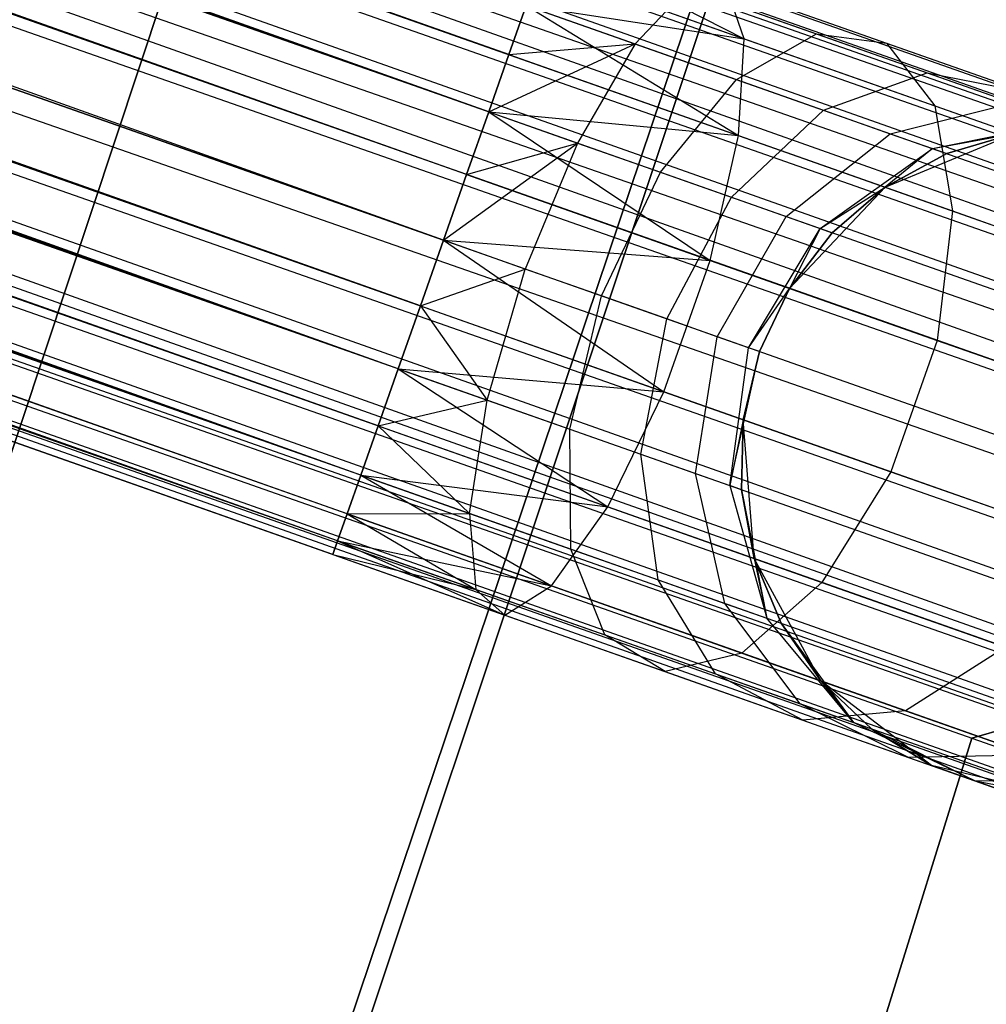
# Model space of a CAD drawing. Extents: x -189 to 189, y -189 to 189.
# Tile 194 of 256: x -60.15 to -57.26, y 18.45 to 21.39. Entities that reach past the tile are written whole.
import ezdxf

# ---------------------------------------------------------------- set-up
doc = ezdxf.new("R2010")
doc.units = 0
doc.header["$LTSCALE"] = 25.4
doc.layers.get('0').update_dxf_attribs({"linetype": 'CONTINUOUS'})

# ---------------------------------------------------------------- blocks, each defined once
blk = doc.blocks.new('CAMELEON-KENAI-C-12244_STL')
at = {"color": 0}
for p, q in [((-158.5641, 56.9133, -9.3955), (-40.4419, 15.2886, -9.3955)), ((-158.5641, 56.9133, -9.3955), (-40.4419, 15.2886, -9.3955)), ((-158.5641, 56.9133, -9.3955), (-40.4563, 15.2476, -9.191)), ((-158.5641, 56.9133, -9.3955), (-40.4563, 15.2476, -9.191)), ((-158.5786, 56.8723, -9.809), (-40.4419, 15.2886, -9.6045)), ((-158.5786, 56.8723, -9.809), (-40.4419, 15.2886, -9.3955)), ((-158.5786, 56.8723, -9.809), (-40.4563, 15.2476, -9.809)), ((-158.5786, 56.8723, -9.809), (-40.4563, 15.2476, -9.809)), ((-158.5786, 56.8723, -9.809), (-40.4419, 15.2886, -9.6045)), ((-158.5786, 56.8723, -9.809), (-40.4419, 15.2886, -9.3955)), ((-158.6068, 56.7921, -9), (-40.4563, 15.2476, -9.191)), ((-158.6068, 56.7921, -9), (-40.4563, 15.2476, -9.191)), ((-158.6068, 56.7921, -9), (-40.4846, 15.1674, -9)), ((-40.5771, 14.905, -8.691), (-158.6068, 56.7921, -9)), ((-40.5771, 14.905, -8.691), (-158.6068, 56.7921, -9)), ((-40.5254, 15.0515, -8.8309), (-158.6068, 56.7921, -9)), ((-40.5254, 15.0515, -8.8309), (-158.6068, 56.7921, -9)), ((-158.6068, 56.7921, -9), (-40.4846, 15.1674, -9)), ((-158.6477, 56.6762, -10.1691), (-40.5254, 15.0515, -10.1691)), ((-158.6477, 56.6762, -10.1691), (-40.5254, 15.0515, -10.1691)), ((-158.6477, 56.6762, -10.1691), (-40.4846, 15.1674, -10)), ((-158.6477, 56.6762, -10.1691), (-40.4846, 15.1674, -10)), ((-158.6477, 56.6762, -10.1691), (-40.4563, 15.2476, -9.809)), ((-158.6477, 56.6762, -10.1691), (-40.4563, 15.2476, -9.809)), ((-158.6993, 56.5296, -8.691), (-40.5771, 14.905, -8.691)), ((-40.7033, 14.5467, -8.5219), (-158.6993, 56.5296, -8.691)), ((-40.7033, 14.5467, -8.5219), (-158.6993, 56.5296, -8.691)), ((-40.6373, 14.7342, -8.5864), (-158.6993, 56.5296, -8.691)), ((-40.6373, 14.7342, -8.5864), (-158.6993, 56.5296, -8.691)), ((-158.6993, 56.5296, -8.691), (-40.5771, 14.905, -8.691)), ((-158.7595, 56.3589, -10.4135), (-40.6373, 14.7342, -10.4135)), ((-158.7595, 56.3589, -10.4135), (-40.6373, 14.7342, -10.4135)), ((-158.7595, 56.3589, -10.4135), (-40.5771, 14.905, -10.309)), ((-158.7595, 56.3589, -10.4135), (-40.5771, 14.905, -10.309)), ((-158.7595, 56.3589, -10.4135), (-40.5254, 15.0515, -10.1691)), ((-158.7595, 56.3589, -10.4135), (-40.5254, 15.0515, -10.1691)), ((-40.7033, 14.5467, -8.5219), (-158.8255, 56.1714, -8.5219)), ((-40.7033, 14.5467, -8.5219), (-158.8255, 56.1714, -8.5219)), ((-40.6373, 14.7342, -10.4135), (-158.8947, 55.9753, -10.5)), ((-40.7724, 14.3506, -8.5), (-158.8947, 55.9753, -8.5)), ((-40.7724, 14.3506, -8.5), (-158.8947, 55.9753, -8.5)), ((-40.7033, 14.5467, -10.4781), (-158.8947, 55.9753, -10.5)), ((-40.6373, 14.7342, -10.4135), (-158.8947, 55.9753, -10.5)), ((-40.7033, 14.5467, -10.4781), (-158.8947, 55.9753, -10.5)), ((-40.7724, 14.3506, -10.5), (-158.8947, 55.9753, -10.5)), ((-40.7724, 14.3506, -10.5), (-158.8947, 55.9753, -10.5)), ((-158.9637, 55.7792, -8.5219), (-40.8415, 14.1545, -8.5219)), ((-40.9678, 13.7962, -8.691), (-158.9637, 55.7792, -8.5219)), ((-40.9678, 13.7962, -8.691), (-158.9637, 55.7792, -8.5219)), ((-40.9076, 13.967, -8.5864), (-158.9637, 55.7792, -8.5219)), ((-40.9076, 13.967, -8.5864), (-158.9637, 55.7792, -8.5219)), ((-158.9637, 55.7792, -8.5219), (-40.8415, 14.1545, -8.5219)), ((-159.0298, 55.5917, -10.4135), (-40.9678, 13.7962, -10.309)), ((-159.0298, 55.5917, -10.4135), (-40.9678, 13.7962, -10.309)), ((-159.0298, 55.5917, -10.4135), (-40.9076, 13.967, -10.4135)), ((-40.7724, 14.3506, -10.5), (-159.0298, 55.5917, -10.4135)), ((-40.7724, 14.3506, -10.5), (-159.0298, 55.5917, -10.4135)), ((-40.8415, 14.1545, -10.4781), (-159.0298, 55.5917, -10.4135)), ((-40.8415, 14.1545, -10.4781), (-159.0298, 55.5917, -10.4135)), ((-159.0298, 55.5917, -10.4135), (-40.9076, 13.967, -10.4135)), ((-41.0194, 13.6497, -8.8309), (-159.09, 55.4209, -8.691)), ((-41.0194, 13.6497, -8.8309), (-159.09, 55.4209, -8.691)), ((-40.9678, 13.7962, -8.691), (-159.09, 55.4209, -8.691)), ((-40.9678, 13.7962, -8.691), (-159.09, 55.4209, -8.691)), ((-159.1416, 55.2744, -10.1691), (-41.0194, 13.6497, -10.1691)), ((-159.1416, 55.2744, -10.1691), (-41.0194, 13.6497, -10.1691)), ((-159.1416, 55.2744, -10.1691), (-40.9678, 13.7962, -10.309)), ((-159.1416, 55.2744, -10.1691), (-40.9678, 13.7962, -10.309)), ((-41.0603, 13.5338, -9), (-159.1825, 55.1585, -9)), ((-159.1825, 55.1585, -9), (-41.0885, 13.4536, -9.191)), ((-41.0603, 13.5338, -9), (-159.1825, 55.1585, -9)), ((-41.0194, 13.6497, -8.8309), (-159.1825, 55.1585, -9)), ((-41.0194, 13.6497, -8.8309), (-159.1825, 55.1585, -9)), ((-159.1825, 55.1585, -9), (-41.0885, 13.4536, -9.191)), ((-159.1825, 55.1585, -9), (-41.103, 13.4126, -9.3955)), ((-159.1825, 55.1585, -9), (-41.103, 13.4126, -9.3955)), ((-159.2107, 55.0783, -9.809), (-41.0885, 13.4536, -9.809)), ((-159.2107, 55.0783, -9.809), (-41.0885, 13.4536, -9.809)), ((-159.2107, 55.0783, -9.809), (-41.0603, 13.5338, -10)), ((-159.2107, 55.0783, -9.809), (-41.0603, 13.5338, -10)), ((-159.2107, 55.0783, -9.809), (-41.0194, 13.6497, -10.1691)), ((-159.2107, 55.0783, -9.809), (-41.0194, 13.6497, -10.1691)), ((-159.2252, 55.0373, -9.3955), (-41.103, 13.4126, -9.3955)), ((-159.2252, 55.0373, -9.3955), (-41.103, 13.4126, -9.6045)), ((-159.2252, 55.0373, -9.3955), (-41.103, 13.4126, -9.3955)), ((-159.2252, 55.0373, -9.3955), (-41.103, 13.4126, -9.6045)), ((-159.2252, 55.0373, -9.3955), (-41.0885, 13.4536, -9.809)), ((-159.2252, 55.0373, -9.3955), (-41.0885, 13.4536, -9.809)), ((-58.7458, 21.1154, -158.5865), (-151.393, 54.1197, -158.8309)), ((-58.6856, 21.2862, -158.691), (-151.393, 54.1197, -158.8309)), ((-58.7458, 21.1154, -158.5865), (-151.393, 54.1197, -158.8309)), ((-58.6856, 21.2862, -158.691), (-151.393, 54.1197, -158.8309)), ((-58.6856, 21.2862, -160.309), (-151.4446, 53.9732, -160.309)), ((-58.6856, 21.2862, -160.309), (-151.4446, 53.9732, -160.309)), ((-58.7458, 21.1154, -160.4135), (-151.4446, 53.9732, -160.309)), ((-58.7458, 21.1154, -160.4135), (-151.4446, 53.9732, -160.309)), ((-58.881, 20.7318, -158.5), (-151.5048, 53.8024, -158.5865)), ((-58.8119, 20.9279, -158.5219), (-151.5048, 53.8024, -158.5865)), ((-58.881, 20.7318, -158.5), (-151.5048, 53.8024, -158.5865)), ((-58.8119, 20.9279, -158.5219), (-151.5048, 53.8024, -158.5865)), ((-58.7458, 21.1154, -158.5865), (-151.5048, 53.8024, -158.5865)), ((-58.7458, 21.1154, -158.5865), (-151.5048, 53.8024, -158.5865)), ((-58.7458, 21.1154, -160.4135), (-151.5709, 53.6149, -160.4781)), ((-58.7458, 21.1154, -160.4135), (-151.5709, 53.6149, -160.4781)), ((-58.8119, 20.9279, -160.4781), (-151.5709, 53.6149, -160.4781)), ((-58.8119, 20.9279, -160.4781), (-151.5709, 53.6149, -160.4781)), ((-151.64, 53.4188, -158.5), (-58.881, 20.7318, -158.5)), ((-58.881, 20.7318, -160.5), (-151.64, 53.4188, -160.5)), ((-58.881, 20.7318, -160.5), (-151.64, 53.4188, -160.5)), ((-59.0162, 20.3482, -158.5865), (-151.64, 53.4188, -158.5)), ((-59.0162, 20.3482, -158.5865), (-151.64, 53.4188, -158.5)), ((-58.9501, 20.5357, -158.5219), (-151.64, 53.4188, -158.5)), ((-58.9501, 20.5357, -158.5219), (-151.64, 53.4188, -158.5)), ((-151.64, 53.4188, -158.5), (-58.881, 20.7318, -158.5)), ((-58.9501, 20.5357, -160.4781), (-151.7091, 53.2227, -160.4781)), ((-58.9501, 20.5357, -160.4781), (-151.7091, 53.2227, -160.4781)), ((-59.0162, 20.3482, -160.4135), (-151.7091, 53.2227, -160.4781)), ((-59.0162, 20.3482, -160.4135), (-151.7091, 53.2227, -160.4781)), ((-59.128, 20.0309, -158.8309), (-151.7751, 53.0352, -158.5865)), ((-59.0764, 20.1774, -158.691), (-151.7751, 53.0352, -158.5865)), ((-59.128, 20.0309, -158.8309), (-151.7751, 53.0352, -158.5865)), ((-59.0764, 20.1774, -158.691), (-151.7751, 53.0352, -158.5865)), ((-59.0162, 20.3482, -158.5865), (-151.7751, 53.0352, -158.5865)), ((-59.0162, 20.3482, -158.5865), (-151.7751, 53.0352, -158.5865)), ((-59.0162, 20.3482, -160.4135), (-151.8353, 52.8644, -160.309)), ((-59.0764, 20.1774, -160.309), (-151.8353, 52.8644, -160.309)), ((-59.0162, 20.3482, -160.4135), (-151.8353, 52.8644, -160.309)), ((-59.0764, 20.1774, -160.309), (-151.8353, 52.8644, -160.309)), ((-59.128, 20.0309, -160.1691), (-151.8353, 52.8644, -160.309)), ((-59.128, 20.0309, -160.1691), (-151.8353, 52.8644, -160.309)), ((-59.1971, 19.8348, -159.191), (-151.8869, 52.7179, -158.8309)), ((-59.1688, 19.915, -159), (-151.8869, 52.7179, -158.8309)), ((-59.1971, 19.8348, -159.191), (-151.8869, 52.7179, -158.8309)), ((-59.1688, 19.915, -159), (-151.8869, 52.7179, -158.8309)), ((-59.128, 20.0309, -158.8309), (-151.8869, 52.7179, -158.8309)), ((-59.128, 20.0309, -158.8309), (-151.8869, 52.7179, -158.8309)), ((-59.128, 20.0309, -160.1691), (-151.9278, 52.602, -160)), ((-59.1688, 19.915, -160), (-151.9278, 52.602, -160)), ((-59.128, 20.0309, -160.1691), (-151.9278, 52.602, -160)), ((-59.1688, 19.915, -160), (-151.9278, 52.602, -160)), ((-59.1971, 19.8348, -159.809), (-151.9278, 52.602, -160)), ((-59.1971, 19.8348, -159.809), (-151.9278, 52.602, -160)), ((-59.2115, 19.7938, -159.6045), (-151.956, 52.5218, -159.191)), ((-59.2115, 19.7938, -159.6045), (-151.956, 52.5218, -159.191)), ((-59.2115, 19.7938, -159.3955), (-151.956, 52.5218, -159.191)), ((-59.2115, 19.7938, -159.3955), (-151.956, 52.5218, -159.191)), ((-59.1971, 19.8348, -159.191), (-151.956, 52.5218, -159.191)), ((-59.1971, 19.8348, -159.191), (-151.956, 52.5218, -159.191)), ((-59.1971, 19.8348, -159.809), (-151.9705, 52.4808, -159.6045)), ((-59.1971, 19.8348, -159.809), (-151.9705, 52.4808, -159.6045)), ((-59.2115, 19.7938, -159.6045), (-151.9705, 52.4808, -159.6045)), ((-59.2115, 19.7938, -159.6045), (-151.9705, 52.4808, -159.6045)), ((-59.4539, 22.257, -160.5), (-60.9514, 17.7506, -160.5)), ((-60.9514, 17.7506, -170), (-59.4539, 22.257, -170)), ((-59.4539, 22.257, -160.5), (-60.9514, 17.7506, -160.5)), ((-60.9514, 17.7506, -170), (-59.4539, 22.257, -170)), ((-59.4483, 17.5456, -160.5), (-57.9506, 21.9925, -160.5)), ((-57.9506, 21.9925, -170), (-59.4483, 17.5456, -170)), ((-57.9506, 21.9925, -170), (-59.4483, 17.5456, -170)), ((-59.4483, 17.5456, -160.5), (-57.9506, 21.9925, -160.5)), ((-59.4415, 17.3915, -167), (-57.9751, 21.7861, -167)), ((-57.9751, 21.7861, -168), (-59.4415, 17.3915, -168)), ((-59.4415, 17.3915, -167), (-57.9751, 21.7861, -167)), ((-57.9751, 21.7861, -168), (-59.4415, 17.3915, -168)), ((-58.5649, 21.6288, -159.191), (-57.9829, 21.3336, -159.0852)), ((-58.5649, 21.6288, -159.191), (-57.9829, 21.3336, -159.0852)), ((-58.5932, 21.5486, -159), (-57.9829, 21.3336, -159.0852)), ((-58.5932, 21.5486, -159), (-57.9829, 21.3336, -159.0852)), ((-57.9829, 21.3336, -159.0852), (-58.0367, 21.4888, -159.4672)), ((-58.0367, 21.4888, -159.4672), (-57.558, 21.3201, -159.6774)), ((-58.0367, 21.4888, -159.4672), (-57.558, 21.3201, -159.6774)), ((-57.9829, 21.3336, -159.0852), (-58.0367, 21.4888, -159.4672)), ((-58.1521, 21.4834, -159.8666), (-58.3091, 21.3182, -160.2145)), ((-58.1521, 21.4834, -159.8666), (-58.3091, 21.3182, -160.2145)), ((-58.1521, 21.4834, -159.8666), (-57.7675, 21.3478, -160.0356)), ((-58.1521, 21.4834, -159.8666), (-57.7675, 21.3478, -160.0356)), ((-58.6856, 21.2862, -158.691), (-58.634, 21.4327, -158.8309)), ((-58.634, 21.4327, -160.1691), (-58.6856, 21.2862, -160.309)), ((-58.634, 21.4327, -160.1691), (-58.6856, 21.2862, -160.309)), ((-58.6856, 21.2862, -158.691), (-58.634, 21.4327, -158.8309)), ((-58.634, 21.4327, -160.1691), (-58.3091, 21.3182, -160.2145)), ((-58.634, 21.4327, -160.1691), (-58.3091, 21.3182, -160.2145)), ((-58.634, 21.4327, -158.8309), (-57.9829, 21.3336, -159.0852)), ((-58.634, 21.4327, -158.8309), (-57.9829, 21.3336, -159.0852)), ((-58.634, 21.4327, -158.8309), (-57.9999, 21.0446, -158.7867)), ((-58.634, 21.4327, -158.8309), (-57.9999, 21.0446, -158.7867)), ((-58.0064, 21.2116, -160.3474), (-57.7675, 21.3478, -160.0356)), ((-58.0064, 21.2116, -160.3474), (-57.7675, 21.3478, -160.0356)), ((-57.7675, 21.3478, -160.0356), (-57.4372, 21.2314, -160.3043)), ((-57.7675, 21.3478, -160.0356), (-57.4372, 21.2314, -160.3043)), ((-57.7675, 21.3478, -160.0356), (-57.558, 21.3201, -159.6774)), ((-57.7675, 21.3478, -160.0356), (-57.558, 21.3201, -159.6774)), ((-58.7458, 21.1154, -160.4135), (-58.3091, 21.3182, -160.2145)), ((-58.7458, 21.1154, -160.4135), (-58.3091, 21.3182, -160.2145)), ((-58.6856, 21.2862, -160.309), (-58.3091, 21.3182, -160.2145)), ((-58.6856, 21.2862, -160.309), (-58.3091, 21.3182, -160.2145)), ((-58.3091, 21.3182, -160.2145), (-58.4806, 21.022, -160.4506)), ((-58.3091, 21.3182, -160.2145), (-58.4806, 21.022, -160.4506)), ((-58.3091, 21.3182, -160.2145), (-58.0064, 21.2116, -160.3474)), ((-58.3091, 21.3182, -160.2145), (-58.0064, 21.2116, -160.3474)), ((-57.9999, 21.0446, -158.7867), (-57.9829, 21.3336, -159.0852)), ((-57.9999, 21.0446, -158.7867), (-57.9829, 21.3336, -159.0852)), ((-57.9829, 21.3336, -159.0852), (-57.4142, 21.1332, -159.3349)), ((-57.9829, 21.3336, -159.0852), (-57.4142, 21.1332, -159.3349)), ((-57.558, 21.3201, -159.6774), (-57.1469, 21.1752, -160.0119)), ((-57.558, 21.3201, -159.6774), (-57.1469, 21.1752, -160.0119)), ((-57.558, 21.3201, -159.6774), (-57.4142, 21.1332, -159.3349)), ((-57.558, 21.3201, -159.6774), (-57.4142, 21.1332, -159.3349)), ((-58.7458, 21.1154, -158.5865), (-58.6856, 21.2862, -158.691)), ((-58.6856, 21.2862, -160.309), (-58.7458, 21.1154, -160.4135)), ((-58.6856, 21.2862, -160.309), (-58.7458, 21.1154, -160.4135)), ((-58.7458, 21.1154, -158.5865), (-58.6856, 21.2862, -158.691)), ((-58.6856, 21.2862, -158.691), (-57.9999, 21.0446, -158.7867)), ((-58.6856, 21.2862, -158.691), (-57.9999, 21.0446, -158.7867)), ((-57.7464, 21.12, -160.5589), (-57.4372, 21.2314, -160.3043)), ((-57.7464, 21.12, -160.5589), (-57.4372, 21.2314, -160.3043)), ((-57.4372, 21.2314, -160.3043), (-57.1837, 21.1421, -160.6545)), ((-57.4372, 21.2314, -160.3043), (-57.1837, 21.1421, -160.6545)), ((-57.4372, 21.2314, -160.3043), (-57.1469, 21.1752, -160.0119)), ((-57.4372, 21.2314, -160.3043), (-57.1469, 21.1752, -160.0119)), ((-58.2335, 20.9349, -160.5591), (-58.0064, 21.2116, -160.3474)), ((-58.2335, 20.9349, -160.5591), (-58.0064, 21.2116, -160.3474)), ((-58.0064, 21.2116, -160.3474), (-57.7464, 21.12, -160.5589)), ((-58.0064, 21.2116, -160.3474), (-57.7464, 21.12, -160.5589)), ((-57.547, 21.0497, -160.8346), (-57.1837, 21.1421, -160.6545)), ((-57.547, 21.0497, -160.8346), (-57.1837, 21.1421, -160.6545)), ((-57.4142, 21.1332, -159.3349), (-56.9259, 20.9611, -159.7322)), ((-57.4142, 21.1332, -159.3349), (-56.9259, 20.9611, -159.7322)), ((-57.4142, 21.1332, -159.3349), (-57.361, 20.8194, -159.0673)), ((-57.4142, 21.1332, -159.3349), (-57.361, 20.8194, -159.0673)), ((-58.8119, 20.9279, -158.5219), (-58.7458, 21.1154, -158.5865)), ((-58.7458, 21.1154, -160.4135), (-58.8119, 20.9279, -160.4781)), ((-58.7458, 21.1154, -160.4135), (-58.8119, 20.9279, -160.4781)), ((-58.8119, 20.9279, -158.5219), (-58.7458, 21.1154, -158.5865)), ((-58.7458, 21.1154, -160.4135), (-58.4806, 21.022, -160.4506)), ((-58.7458, 21.1154, -160.4135), (-58.4806, 21.022, -160.4506)), ((-58.7458, 21.1154, -158.5865), (-57.9999, 21.0446, -158.7867)), ((-58.7458, 21.1154, -158.5865), (-57.9999, 21.0446, -158.7867)), ((-58.7458, 21.1154, -158.5865), (-58.0849, 20.6717, -158.6233)), ((-58.7458, 21.1154, -158.5865), (-58.0849, 20.6717, -158.6233)), ((-58.0212, 20.8601, -160.7318), (-57.7464, 21.12, -160.5589)), ((-58.0212, 20.8601, -160.7318), (-57.7464, 21.12, -160.5589)), ((-57.7464, 21.12, -160.5589), (-57.547, 21.0497, -160.8346)), ((-57.7464, 21.12, -160.5589), (-57.547, 21.0497, -160.8346)), ((-57.4216, 21.0055, -161.1555), (-57.0244, 21.086, -161.0623)), ((-57.4216, 21.0055, -161.1555), (-57.0244, 21.086, -161.0623)), ((-57.8584, 20.8027, -160.9568), (-57.547, 21.0497, -160.8346)), ((-57.8584, 20.8027, -160.9568), (-57.547, 21.0497, -160.8346)), ((-57.5624, 20.8904, -167), (-57.1784, 21.0501, -167)), ((-57.5624, 20.8904, -167), (-57.1784, 21.0501, -167)), ((-57.547, 21.0497, -160.8346), (-57.4216, 21.0055, -161.1555)), ((-57.547, 21.0497, -160.8346), (-57.4216, 21.0055, -161.1555)), ((-57.4216, 21.0055, -161.1555), (-57.1784, 21.0501, -161.5)), ((-57.4216, 21.0055, -161.1555), (-57.1784, 21.0501, -161.5)), ((-57.1784, 21.0501, -161.5), (-57.3788, 20.9904, -161.5)), ((-57.3788, 20.9904, -161.5), (-57.1784, 21.0501, -167)), ((-57.3788, 20.9904, -161.5), (-57.1784, 21.0501, -167)), ((-57.1784, 21.0501, -161.5), (-57.3788, 20.9904, -161.5)), ((-58.881, 20.7318, -160.5), (-58.4806, 21.022, -160.4506)), ((-58.881, 20.7318, -160.5), (-58.4806, 21.022, -160.4506)), ((-58.8119, 20.9279, -160.4781), (-58.4806, 21.022, -160.4506)), ((-58.8119, 20.9279, -160.4781), (-58.4806, 21.022, -160.4506)), ((-58.4806, 21.022, -160.4506), (-58.6369, 20.6458, -160.5341)), ((-58.4806, 21.022, -160.4506), (-58.6369, 20.6458, -160.5341)), ((-58.4806, 21.022, -160.4506), (-58.2335, 20.9349, -160.5591)), ((-58.4806, 21.022, -160.4506), (-58.2335, 20.9349, -160.5591)), ((-58.0849, 20.6717, -158.6233), (-57.9999, 21.0446, -158.7867)), ((-58.0849, 20.6717, -158.6233), (-57.9999, 21.0446, -158.7867)), ((-57.9999, 21.0446, -158.7867), (-57.361, 20.8194, -159.0673)), ((-57.9999, 21.0446, -158.7867), (-57.361, 20.8194, -159.0673)), ((-57.756, 20.7666, -161.2188), (-57.4216, 21.0055, -161.1555)), ((-57.756, 20.7666, -161.2188), (-57.4216, 21.0055, -161.1555)), ((-57.4216, 21.0055, -161.1555), (-57.5624, 20.8904, -161.5)), ((-57.4216, 21.0055, -161.1555), (-57.5624, 20.8904, -161.5)), ((-57.3788, 20.9904, -161.5), (-57.5624, 20.8904, -161.5)), ((-57.5624, 20.8904, -167), (-57.3788, 20.9904, -161.5)), ((-57.3788, 20.9904, -161.5), (-57.5624, 20.8904, -161.5)), ((-57.5624, 20.8904, -167), (-57.3788, 20.9904, -161.5)), ((-57.4216, 21.0055, -161.1555), (-57.3788, 20.9904, -161.5)), ((-57.4216, 21.0055, -161.1555), (-57.3788, 20.9904, -161.5)), ((-58.881, 20.7318, -158.5), (-58.8119, 20.9279, -158.5219)), ((-58.8119, 20.9279, -160.4781), (-58.881, 20.7318, -160.5)), ((-58.8119, 20.9279, -160.4781), (-58.881, 20.7318, -160.5)), ((-58.881, 20.7318, -158.5), (-58.8119, 20.9279, -158.5219)), ((-58.8119, 20.9279, -158.5219), (-58.0849, 20.6717, -158.6233)), ((-58.8119, 20.9279, -158.5219), (-58.0849, 20.6717, -158.6233)), ((-58.4094, 20.5656, -160.634), (-58.2335, 20.9349, -160.5591)), ((-58.4094, 20.5656, -160.634), (-58.2335, 20.9349, -160.5591)), ((-58.2335, 20.9349, -160.5591), (-58.0212, 20.8601, -160.7318)), ((-58.2335, 20.9349, -160.5591), (-58.0212, 20.8601, -160.7318)), ((-57.8481, 20.5883, -167), (-57.5624, 20.8904, -167)), ((-57.8481, 20.5883, -167), (-57.5624, 20.8904, -167)), ((-57.756, 20.7666, -161.2188), (-57.5624, 20.8904, -161.5)), ((-57.756, 20.7666, -161.2188), (-57.5624, 20.8904, -161.5)), ((-57.5624, 20.8904, -161.5), (-57.7211, 20.7543, -161.5)), ((-57.7211, 20.7543, -161.5), (-57.5624, 20.8904, -167)), ((-57.7211, 20.7543, -161.5), (-57.5624, 20.8904, -167)), ((-57.5624, 20.8904, -161.5), (-57.7211, 20.7543, -161.5)), ((-57.5624, 20.8904, -161.5), (-57.5624, 20.8904, -167)), ((-57.5624, 20.8904, -161.5), (-57.5624, 20.8904, -167)), ((-58.2141, 20.4968, -160.7929), (-58.0212, 20.8601, -160.7318)), ((-58.2141, 20.4968, -160.7929), (-58.0212, 20.8601, -160.7318)), ((-58.0212, 20.8601, -160.7318), (-57.8584, 20.8027, -160.9568)), ((-58.0212, 20.8601, -160.7318), (-57.8584, 20.8027, -160.9568)), ((-57.361, 20.8194, -159.0673), (-57.4075, 20.433, -158.9209)), ((-57.361, 20.8194, -159.0673), (-57.4075, 20.433, -158.9209)), ((-57.361, 20.8194, -159.0673), (-56.8123, 20.626, -159.5137)), ((-57.361, 20.8194, -159.0673), (-56.8123, 20.626, -159.5137)), ((-58.0642, 20.444, -161), (-57.8584, 20.8027, -160.9568)), ((-58.0642, 20.444, -161), (-57.8584, 20.8027, -160.9568)), ((-57.8584, 20.8027, -160.9568), (-57.756, 20.7666, -161.2188)), ((-57.8584, 20.8027, -160.9568), (-57.756, 20.7666, -161.2188)), ((-57.97, 20.4108, -161.2412), (-57.756, 20.7666, -161.2188)), ((-57.97, 20.4108, -161.2412), (-57.756, 20.7666, -161.2188)), ((-57.756, 20.7666, -161.2188), (-57.8481, 20.5883, -161.5)), ((-57.756, 20.7666, -161.2188), (-57.8481, 20.5883, -161.5)), ((-57.7211, 20.7543, -161.5), (-57.8481, 20.5883, -161.5)), ((-57.8481, 20.5883, -167), (-57.7211, 20.7543, -161.5)), ((-57.7211, 20.7543, -161.5), (-57.8481, 20.5883, -161.5)), ((-57.8481, 20.5883, -167), (-57.7211, 20.7543, -161.5)), ((-57.756, 20.7666, -161.2188), (-57.7211, 20.7543, -161.5)), ((-57.756, 20.7666, -161.2188), (-57.7211, 20.7543, -161.5)), ((-58.881, 20.7318, -160.5), (-58.9501, 20.5357, -160.4781)), ((-58.9501, 20.5357, -158.5219), (-58.881, 20.7318, -158.5)), ((-58.9501, 20.5357, -158.5219), (-58.881, 20.7318, -158.5)), ((-58.881, 20.7318, -160.5), (-58.9501, 20.5357, -160.4781)), ((-58.6369, 20.6458, -160.5341), (-58.881, 20.7318, -160.5)), ((-58.881, 20.7318, -158.5), (-58.0849, 20.6717, -158.6233)), ((-58.881, 20.7318, -158.5), (-58.0849, 20.6717, -158.6233)), ((-58.881, 20.7318, -158.5), (-58.2231, 20.2795, -158.6233)), ((-58.881, 20.7318, -158.5), (-58.2231, 20.2795, -158.6233)), ((-58.6369, 20.6458, -160.5341), (-58.881, 20.7318, -160.5)), ((-58.2231, 20.2795, -158.6233), (-58.0849, 20.6717, -158.6233)), ((-58.2231, 20.2795, -158.6233), (-58.0849, 20.6717, -158.6233)), ((-58.0849, 20.6717, -158.6233), (-57.4075, 20.433, -158.9209)), ((-58.0849, 20.6717, -158.6233), (-57.4075, 20.433, -158.9209)), ((-58.9501, 20.5357, -160.4781), (-58.6369, 20.6458, -160.5341)), ((-58.9501, 20.5357, -160.4781), (-58.6369, 20.6458, -160.5341)), ((-58.751, 20.2547, -160.4506), (-58.6369, 20.6458, -160.5341)), ((-58.751, 20.2547, -160.4506), (-58.6369, 20.6458, -160.5341)), ((-58.4094, 20.5656, -160.634), (-58.6369, 20.6458, -160.5341)), ((-58.4094, 20.5656, -160.634), (-58.6369, 20.6458, -160.5341)), ((-57.97, 20.4108, -161.2412), (-57.8481, 20.5883, -161.5)), ((-57.97, 20.4108, -161.2412), (-57.8481, 20.5883, -161.5)), ((-57.9378, 20.3995, -167), (-57.8481, 20.5883, -167)), ((-57.8481, 20.5883, -161.5), (-57.9378, 20.3995, -161.5)), ((-57.8481, 20.5883, -161.5), (-57.9378, 20.3995, -161.5)), ((-57.9378, 20.3995, -167), (-57.8481, 20.5883, -167)), ((-57.8481, 20.5883, -161.5), (-57.8481, 20.5883, -167)), ((-57.8481, 20.5883, -161.5), (-57.8481, 20.5883, -167)), ((-58.5038, 20.1677, -160.5591), (-58.4094, 20.5656, -160.634)), ((-58.5038, 20.1677, -160.5591), (-58.4094, 20.5656, -160.634)), ((-58.2141, 20.4968, -160.7929), (-58.4094, 20.5656, -160.634)), ((-58.2141, 20.4968, -160.7929), (-58.4094, 20.5656, -160.634)), ((-58.9501, 20.5357, -160.4781), (-59.0162, 20.3482, -160.4135)), ((-59.0162, 20.3482, -158.5865), (-58.9501, 20.5357, -158.5219)), ((-59.0162, 20.3482, -158.5865), (-58.9501, 20.5357, -158.5219)), ((-58.9501, 20.5357, -160.4781), (-59.0162, 20.3482, -160.4135)), ((-58.9501, 20.5357, -158.5219), (-58.2231, 20.2795, -158.6233)), ((-58.9501, 20.5357, -158.5219), (-58.2231, 20.2795, -158.6233)), ((-58.9501, 20.5357, -160.4781), (-58.751, 20.2547, -160.4506)), ((-58.9501, 20.5357, -160.4781), (-58.751, 20.2547, -160.4506)), ((-58.2916, 20.0929, -160.7318), (-58.2141, 20.4968, -160.7929)), ((-58.2916, 20.0929, -160.7318), (-58.2141, 20.4968, -160.7929)), ((-58.0642, 20.444, -161), (-58.2141, 20.4968, -160.7929)), ((-58.0642, 20.444, -161), (-58.2141, 20.4968, -160.7929)), ((-58.1288, 20.0355, -160.9568), (-58.0642, 20.444, -161)), ((-58.1288, 20.0355, -160.9568), (-58.0642, 20.444, -161)), ((-57.97, 20.4108, -161.2412), (-58.0642, 20.444, -161)), ((-57.97, 20.4108, -161.2412), (-58.0642, 20.444, -161)), ((-57.4075, 20.433, -158.9209), (-57.5457, 20.0408, -158.9209)), ((-57.4075, 20.433, -158.9209), (-57.5457, 20.0408, -158.9209)), ((-57.4075, 20.433, -158.9209), (-56.8257, 20.228, -159.3941)), ((-57.4075, 20.433, -158.9209), (-56.8257, 20.228, -159.3941)), ((-58.0264, 19.9994, -161.2188), (-57.97, 20.4108, -161.2412)), ((-58.0264, 19.9994, -161.2188), (-57.97, 20.4108, -161.2412)), ((-58.0264, 19.9994, -161.2188), (-57.9378, 20.3995, -161.5)), ((-58.0264, 19.9994, -161.2188), (-57.9378, 20.3995, -161.5)), ((-57.9863, 20.1961, -167), (-57.9378, 20.3995, -167)), ((-57.9378, 20.3995, -161.5), (-57.9863, 20.1961, -161.5)), ((-57.9378, 20.3995, -161.5), (-57.9863, 20.1961, -161.5)), ((-57.9863, 20.1961, -167), (-57.9378, 20.3995, -167)), ((-57.9378, 20.3995, -161.5), (-57.97, 20.4108, -161.2412)), ((-57.9378, 20.3995, -161.5), (-57.97, 20.4108, -161.2412)), ((-57.9378, 20.3995, -161.5), (-57.9378, 20.3995, -167)), ((-57.9378, 20.3995, -161.5), (-57.9378, 20.3995, -167)), ((-59.0162, 20.3482, -160.4135), (-59.0764, 20.1774, -160.309)), ((-59.0764, 20.1774, -158.691), (-59.0162, 20.3482, -158.5865)), ((-59.0764, 20.1774, -158.691), (-59.0162, 20.3482, -158.5865)), ((-59.0162, 20.3482, -160.4135), (-59.0764, 20.1774, -160.309)), ((-59.0162, 20.3482, -158.5865), (-58.2231, 20.2795, -158.6233)), ((-59.0162, 20.3482, -158.5865), (-58.2231, 20.2795, -158.6233)), ((-59.0162, 20.3482, -158.5865), (-58.3907, 19.9358, -158.7867)), ((-59.0162, 20.3482, -158.5865), (-58.3907, 19.9358, -158.7867)), ((-59.0162, 20.3482, -160.4135), (-58.751, 20.2547, -160.4506)), ((-59.0162, 20.3482, -160.4135), (-58.751, 20.2547, -160.4506)), ((-59.0764, 20.1774, -160.309), (-58.751, 20.2547, -160.4506)), ((-59.0764, 20.1774, -160.309), (-58.751, 20.2547, -160.4506)), ((-58.8031, 19.9164, -160.2145), (-58.751, 20.2547, -160.4506)), ((-58.8031, 19.9164, -160.2145), (-58.751, 20.2547, -160.4506)), ((-58.751, 20.2547, -160.4506), (-58.5038, 20.1677, -160.5591)), ((-58.751, 20.2547, -160.4506), (-58.5038, 20.1677, -160.5591)), ((-58.3907, 19.9358, -158.7867), (-58.2231, 20.2795, -158.6233)), ((-58.3907, 19.9358, -158.7867), (-58.2231, 20.2795, -158.6233)), ((-58.2231, 20.2795, -158.6233), (-57.5457, 20.0408, -158.9209)), ((-58.2231, 20.2795, -158.6233), (-57.5457, 20.0408, -158.9209)), ((-57.9863, 20.1961, -161.5), (-58.0264, 19.9994, -161.2188)), ((-57.9863, 20.1961, -161.5), (-58.0264, 19.9994, -161.2188)), ((-57.9863, 20.1961, -161.5), (-57.9915, 19.9871, -161.5)), ((-57.9915, 19.9871, -161.5), (-57.9863, 20.1961, -167)), ((-57.9915, 19.9871, -161.5), (-57.9863, 20.1961, -167)), ((-57.9863, 20.1961, -161.5), (-57.9915, 19.9871, -161.5)), ((-57.9531, 19.7816, -167), (-57.9863, 20.1961, -167)), ((-57.9531, 19.7816, -167), (-57.9863, 20.1961, -167)), ((-57.9863, 20.1961, -161.5), (-57.9863, 20.1961, -167)), ((-57.9863, 20.1961, -161.5), (-57.9863, 20.1961, -167)), ((-59.0764, 20.1774, -160.309), (-59.128, 20.0309, -160.1691)), ((-59.128, 20.0309, -158.8309), (-59.0764, 20.1774, -158.691)), ((-59.128, 20.0309, -158.8309), (-59.0764, 20.1774, -158.691)), ((-59.0764, 20.1774, -160.309), (-59.128, 20.0309, -160.1691)), ((-59.0764, 20.1774, -158.691), (-58.3907, 19.9358, -158.7867)), ((-59.0764, 20.1774, -158.691), (-58.3907, 19.9358, -158.7867)), ((-59.0764, 20.1774, -160.309), (-58.8031, 19.9164, -160.2145)), ((-59.0764, 20.1774, -160.309), (-58.8031, 19.9164, -160.2145)), ((-58.5004, 19.8098, -160.3474), (-58.5038, 20.1677, -160.5591)), ((-58.5038, 20.1677, -160.5591), (-58.2916, 20.0929, -160.7318)), ((-58.5004, 19.8098, -160.3474), (-58.5038, 20.1677, -160.5591)), ((-58.5038, 20.1677, -160.5591), (-58.2916, 20.0929, -160.7318)), ((-58.2404, 19.7182, -160.5589), (-58.2916, 20.0929, -160.7318)), ((-58.2916, 20.0929, -160.7318), (-58.1288, 20.0355, -160.9568)), ((-58.2404, 19.7182, -160.5589), (-58.2916, 20.0929, -160.7318)), ((-58.2916, 20.0929, -160.7318), (-58.1288, 20.0355, -160.9568)), ((-59.128, 20.0309, -160.1691), (-59.1688, 19.915, -160)), ((-59.1688, 19.915, -159), (-59.128, 20.0309, -158.8309)), ((-59.1688, 19.915, -159), (-59.128, 20.0309, -158.8309)), ((-59.128, 20.0309, -160.1691), (-59.1688, 19.915, -160)), ((-59.128, 20.0309, -158.8309), (-58.3907, 19.9358, -158.7867)), ((-59.128, 20.0309, -158.8309), (-58.3907, 19.9358, -158.7867)), ((-59.128, 20.0309, -158.8309), (-58.5586, 19.7, -159.0852)), ((-59.128, 20.0309, -158.8309), (-58.5586, 19.7, -159.0852)), ((-59.128, 20.0309, -160.1691), (-58.8031, 19.9164, -160.2145)), ((-59.128, 20.0309, -160.1691), (-58.8031, 19.9164, -160.2145)), ((-58.0409, 19.6479, -160.8346), (-58.1288, 20.0355, -160.9568)), ((-58.1288, 20.0355, -160.9568), (-58.0264, 19.9994, -161.2188)), ((-58.0409, 19.6479, -160.8346), (-58.1288, 20.0355, -160.9568)), ((-58.1288, 20.0355, -160.9568), (-58.0264, 19.9994, -161.2188)), ((-57.5457, 20.0408, -158.9209), (-57.7517, 19.7107, -159.0673)), ((-57.5457, 20.0408, -158.9209), (-57.7517, 19.7107, -159.0673)), ((-57.5457, 20.0408, -158.9209), (-56.9639, 19.8358, -159.3941)), ((-57.5457, 20.0408, -158.9209), (-56.9639, 19.8358, -159.3941)), ((-58.0264, 19.9994, -161.2188), (-57.9155, 19.6037, -161.1555)), ((-57.9915, 19.9871, -161.5), (-58.0264, 19.9994, -161.2188)), ((-57.9915, 19.9871, -161.5), (-58.0264, 19.9994, -161.2188)), ((-58.0264, 19.9994, -161.2188), (-57.9155, 19.6037, -161.1555)), ((-57.9915, 19.9871, -161.5), (-57.9155, 19.6037, -161.1555)), ((-57.9915, 19.9871, -161.5), (-57.9155, 19.6037, -161.1555)), ((-57.9915, 19.9871, -161.5), (-57.9531, 19.7816, -161.5)), ((-57.9531, 19.7816, -167), (-57.9915, 19.9871, -161.5)), ((-57.9915, 19.9871, -161.5), (-57.9531, 19.7816, -161.5)), ((-57.9531, 19.7816, -167), (-57.9915, 19.9871, -161.5)), ((-58.5586, 19.7, -159.0852), (-58.3907, 19.9358, -158.7867)), ((-58.5586, 19.7, -159.0852), (-58.3907, 19.9358, -158.7867)), ((-58.3907, 19.9358, -158.7867), (-57.7517, 19.7107, -159.0673)), ((-58.3907, 19.9358, -158.7867), (-57.7517, 19.7107, -159.0673)), ((-59.1688, 19.915, -160), (-59.1971, 19.8348, -159.809)), ((-59.1971, 19.8348, -159.191), (-59.1688, 19.915, -159)), ((-59.1971, 19.8348, -159.191), (-59.1688, 19.915, -159)), ((-59.1688, 19.915, -160), (-59.1971, 19.8348, -159.809)), ((-59.1688, 19.915, -160), (-58.8031, 19.9164, -160.2145)), ((-59.1688, 19.915, -160), (-58.8031, 19.9164, -160.2145)), ((-59.1688, 19.915, -159), (-58.5586, 19.7, -159.0852)), ((-59.1688, 19.915, -159), (-58.5586, 19.7, -159.0852)), ((-59.1688, 19.915, -160), (-58.7843, 19.6894, -159.8666)), ((-59.1688, 19.915, -160), (-58.7843, 19.6894, -159.8666)), ((-58.8031, 19.9164, -160.2145), (-58.7843, 19.6894, -159.8666)), ((-58.8031, 19.9164, -160.2145), (-58.7843, 19.6894, -159.8666)), ((-58.8031, 19.9164, -160.2145), (-58.5004, 19.8098, -160.3474)), ((-58.8031, 19.9164, -160.2145), (-58.5004, 19.8098, -160.3474)), ((-59.1971, 19.8348, -159.809), (-59.2115, 19.7938, -159.6045)), ((-59.2115, 19.7938, -159.3955), (-59.1971, 19.8348, -159.191)), ((-59.2115, 19.7938, -159.3955), (-59.1971, 19.8348, -159.191)), ((-59.1971, 19.8348, -159.809), (-59.2115, 19.7938, -159.6045)), ((-59.1971, 19.8348, -159.191), (-58.5586, 19.7, -159.0852)), ((-59.1971, 19.8348, -159.191), (-58.5586, 19.7, -159.0852)), ((-59.1971, 19.8348, -159.191), (-58.6978, 19.6128, -159.4672)), ((-59.1971, 19.8348, -159.191), (-58.6978, 19.6128, -159.4672)), ((-59.1971, 19.8348, -159.809), (-58.7843, 19.6894, -159.8666)), ((-59.1971, 19.8348, -159.809), (-58.7843, 19.6894, -159.8666)), ((-59.2115, 19.7938, -159.6045), (-58.6978, 19.6128, -159.4672)), ((-59.2115, 19.7938, -159.3955), (-58.6978, 19.6128, -159.4672)), ((-59.2115, 19.7938, -159.3955), (-58.6978, 19.6128, -159.4672)), ((-59.2115, 19.7938, -159.6045), (-58.6978, 19.6128, -159.4672)), ((-59.2115, 19.7938, -159.6045), (-58.7843, 19.6894, -159.8666)), ((-59.2115, 19.7938, -159.6045), (-58.7843, 19.6894, -159.8666)), ((-58.3997, 19.5538, -160.0356), (-58.5004, 19.8098, -160.3474)), ((-58.5004, 19.8098, -160.3474), (-58.2404, 19.7182, -160.5589)), ((-58.5004, 19.8098, -160.3474), (-58.2404, 19.7182, -160.5589)), ((-58.3997, 19.5538, -160.0356), (-58.5004, 19.8098, -160.3474)), ((-57.7541, 19.4165, -167), (-57.9531, 19.7816, -167)), ((-57.9531, 19.7816, -161.5), (-57.9155, 19.6037, -161.1555)), ((-57.9531, 19.7816, -161.5), (-57.9155, 19.6037, -161.1555)), ((-57.9531, 19.7816, -161.5), (-57.8728, 19.5886, -161.5)), ((-57.8728, 19.5886, -161.5), (-57.9531, 19.7816, -167)), ((-57.7541, 19.4165, -167), (-57.9531, 19.7816, -167)), ((-57.8728, 19.5886, -161.5), (-57.9531, 19.7816, -167)), ((-57.9531, 19.7816, -161.5), (-57.8728, 19.5886, -161.5)), ((-57.9531, 19.7816, -161.5), (-57.9531, 19.7816, -167)), ((-57.9531, 19.7816, -161.5), (-57.9531, 19.7816, -167)), ((-58.6978, 19.6128, -159.4672), (-58.5586, 19.7, -159.0852)), ((-58.6978, 19.6128, -159.4672), (-58.5586, 19.7, -159.0852)), ((-58.5586, 19.7, -159.0852), (-57.9899, 19.4996, -159.3349)), ((-58.5586, 19.7, -159.0852), (-57.9899, 19.4996, -159.3349)), ((-58.0694, 19.4374, -160.3043), (-58.2404, 19.7182, -160.5589)), ((-58.2404, 19.7182, -160.5589), (-58.0409, 19.6479, -160.8346)), ((-58.2404, 19.7182, -160.5589), (-58.0409, 19.6479, -160.8346)), ((-58.0694, 19.4374, -160.3043), (-58.2404, 19.7182, -160.5589)), ((-57.7517, 19.7107, -159.0673), (-57.9899, 19.4996, -159.3349)), ((-57.7517, 19.7107, -159.0673), (-57.9899, 19.4996, -159.3349)), ((-57.7517, 19.7107, -159.0673), (-57.203, 19.5173, -159.5137)), ((-57.7517, 19.7107, -159.0673), (-57.203, 19.5173, -159.5137)), ((-58.7843, 19.6894, -159.8666), (-58.6978, 19.6128, -159.4672)), ((-58.7843, 19.6894, -159.8666), (-58.6978, 19.6128, -159.4672)), ((-58.7843, 19.6894, -159.8666), (-58.3997, 19.5538, -160.0356)), ((-58.7843, 19.6894, -159.8666), (-58.3997, 19.5538, -160.0356)), ((-57.8159, 19.3481, -160.6545), (-58.0409, 19.6479, -160.8346)), ((-58.0409, 19.6479, -160.8346), (-57.9155, 19.6037, -161.1555)), ((-58.0409, 19.6479, -160.8346), (-57.9155, 19.6037, -161.1555)), ((-57.8159, 19.3481, -160.6545), (-58.0409, 19.6479, -160.8346)), ((-58.6978, 19.6128, -159.4672), (-58.2191, 19.4441, -159.6774)), ((-58.6978, 19.6128, -159.4672), (-58.2191, 19.4441, -159.6774)), ((-57.6566, 19.292, -161.0623), (-57.9155, 19.6037, -161.1555)), ((-57.9155, 19.6037, -161.1555), (-57.8728, 19.5886, -161.5)), ((-57.6566, 19.292, -161.0623), (-57.9155, 19.6037, -161.1555)), ((-57.9155, 19.6037, -161.1555), (-57.8728, 19.5886, -161.5)), ((-57.8728, 19.5886, -161.5), (-57.6566, 19.292, -161.0623)), ((-57.8728, 19.5886, -161.5), (-57.7541, 19.4165, -161.5)), ((-57.8728, 19.5886, -161.5), (-57.6566, 19.292, -161.0623)), ((-57.7541, 19.4165, -167), (-57.8728, 19.5886, -161.5)), ((-57.8728, 19.5886, -161.5), (-57.7541, 19.4165, -161.5)), ((-57.7541, 19.4165, -167), (-57.8728, 19.5886, -161.5)), ((-58.2191, 19.4441, -159.6774), (-58.3997, 19.5538, -160.0356)), ((-58.3997, 19.5538, -160.0356), (-58.0694, 19.4374, -160.3043)), ((-58.3997, 19.5538, -160.0356), (-58.0694, 19.4374, -160.3043)), ((-58.2191, 19.4441, -159.6774), (-58.3997, 19.5538, -160.0356)), ((-57.203, 19.5173, -159.5137), (-57.5015, 19.3275, -159.7322)), ((-57.203, 19.5173, -159.5137), (-57.5015, 19.3275, -159.7322)), ((-57.9899, 19.4996, -159.3349), (-58.2191, 19.4441, -159.6774)), ((-57.9899, 19.4996, -159.3349), (-58.2191, 19.4441, -159.6774)), ((-57.9899, 19.4996, -159.3349), (-57.5015, 19.3275, -159.7322)), ((-57.9899, 19.4996, -159.3349), (-57.5015, 19.3275, -159.7322)), ((-58.2191, 19.4441, -159.6774), (-57.808, 19.2992, -160.0119)), ((-58.2191, 19.4441, -159.6774), (-57.808, 19.2992, -160.0119)), ((-57.808, 19.2992, -160.0119), (-58.0694, 19.4374, -160.3043)), ((-58.0694, 19.4374, -160.3043), (-57.8159, 19.3481, -160.6545)), ((-58.0694, 19.4374, -160.3043), (-57.8159, 19.3481, -160.6545)), ((-57.808, 19.2992, -160.0119), (-58.0694, 19.4374, -160.3043)), ((-57.4238, 19.1639, -167), (-57.7541, 19.4165, -167)), ((-57.7541, 19.4165, -161.5), (-57.6566, 19.292, -161.0623)), ((-57.7541, 19.4165, -161.5), (-57.6566, 19.292, -161.0623)), ((-57.7541, 19.4165, -161.5), (-57.6022, 19.2728, -161.5)), ((-57.6022, 19.2728, -161.5), (-57.7541, 19.4165, -167)), ((-57.4238, 19.1639, -167), (-57.7541, 19.4165, -167)), ((-57.6022, 19.2728, -161.5), (-57.7541, 19.4165, -167)), ((-57.7541, 19.4165, -161.5), (-57.6022, 19.2728, -161.5)), ((-57.7541, 19.4165, -161.5), (-57.7541, 19.4165, -167)), ((-57.7541, 19.4165, -161.5), (-57.7541, 19.4165, -167)), ((-57.4926, 19.1881, -160.4477), (-57.8159, 19.3481, -160.6545)), ((-57.8159, 19.3481, -160.6545), (-57.6566, 19.292, -161.0623)), ((-57.8159, 19.3481, -160.6545), (-57.6566, 19.292, -161.0623)), ((-57.4926, 19.1881, -160.4477), (-57.8159, 19.3481, -160.6545)), ((-57.3041, 19.2459, -165), (-56.9412, 19.3509, -165)), ((-56.9412, 19.3509, -167), (-57.3041, 19.2459, -167)), ((-56.9412, 19.3509, -167), (-57.3041, 19.2459, -167)), ((-57.3041, 19.2459, -165), (-56.9412, 19.3509, -165)), ((-57.5015, 19.3275, -159.7322), (-57.808, 19.2992, -160.0119)), ((-57.5015, 19.3275, -159.7322), (-57.808, 19.2992, -160.0119)), ((-57.5015, 19.3275, -159.7322), (-57.1268, 19.1955, -160.25)), ((-57.5015, 19.3275, -159.7322), (-57.1268, 19.1955, -160.25)), ((-57.808, 19.2992, -160.0119), (-57.4926, 19.1881, -160.4477)), ((-57.808, 19.2992, -160.0119), (-57.4926, 19.1881, -160.4477)), ((-57.6022, 19.2728, -161.5), (-57.6566, 19.292, -161.0623)), ((-57.6022, 19.2728, -161.5), (-57.6566, 19.292, -161.0623)), ((-57.2943, 19.1182, -160.9553), (-57.6566, 19.292, -161.0623)), ((-57.2943, 19.1182, -160.9553), (-57.6566, 19.292, -161.0623)), ((-57.6022, 19.2728, -161.5), (-57.2943, 19.1182, -160.9553)), ((-57.6022, 19.2728, -161.5), (-57.2943, 19.1182, -160.9553)), ((-57.6022, 19.2728, -161.5), (-57.4238, 19.1639, -161.5)), ((-57.4238, 19.1639, -167), (-57.6022, 19.2728, -161.5)), ((-57.6022, 19.2728, -161.5), (-57.4238, 19.1639, -161.5)), ((-57.4238, 19.1639, -167), (-57.6022, 19.2728, -161.5)), ((-58.1379, 16.5576, -165), (-57.3041, 19.2459, -165)), ((-57.3041, 19.2459, -167), (-58.1379, 16.5576, -167)), ((-57.3041, 19.2459, -167), (-58.1379, 16.5576, -167)), ((-58.1379, 16.5576, -165), (-57.3041, 19.2459, -165)), ((-57.3041, 19.2459, -165), (-57.3041, 19.2459, -167)), ((-57.3041, 19.2459, -165), (-57.3041, 19.2459, -167)), ((-57.1268, 19.1955, -160.25), (-57.4926, 19.1881, -160.4477)), ((-57.1268, 19.1955, -160.25), (-57.4926, 19.1881, -160.4477)), ((-57.4926, 19.1881, -160.4477), (-57.2943, 19.1182, -160.9553)), ((-57.4926, 19.1881, -160.4477), (-57.2943, 19.1182, -160.9553)), ((-57.0193, 19.0674, -167), (-57.4238, 19.1639, -167)), ((-57.4238, 19.1639, -161.5), (-57.2943, 19.1182, -160.9553)), ((-57.4238, 19.1639, -161.5), (-57.2943, 19.1182, -160.9553)), ((-57.4238, 19.1639, -161.5), (-57.4238, 19.1639, -167)), ((-57.2266, 19.0944, -161.5), (-57.4238, 19.1639, -167)), ((-57.2266, 19.0944, -161.5), (-57.4238, 19.1639, -167)), ((-57.0193, 19.0674, -167), (-57.4238, 19.1639, -167)), ((-57.4238, 19.1639, -161.5), (-57.4238, 19.1639, -167)), ((-56.8913, 19.1124, -160.853), (-57.2943, 19.1182, -160.9553)), ((-57.2943, 19.1182, -160.9553), (-57.0193, 19.0674, -161.5)), ((-57.2943, 19.1182, -160.9553), (-57.0193, 19.0674, -161.5)), ((-57.2943, 19.1182, -160.9553), (-57.2266, 19.0944, -161.5)), ((-57.2943, 19.1182, -160.9553), (-57.2266, 19.0944, -161.5)), ((-56.8913, 19.1124, -160.853), (-57.2943, 19.1182, -160.9553))]:
    blk.add_line(p, q, dxfattribs=at)

msp = doc.modelspace()

# ---------------------------------------------------------------- block references
at = {"color": 0}
msp.add_blockref('CAMELEON-KENAI-C-12244_STL', (0, 0), dxfattribs=at)

doc.saveas('drawing.dxf')
